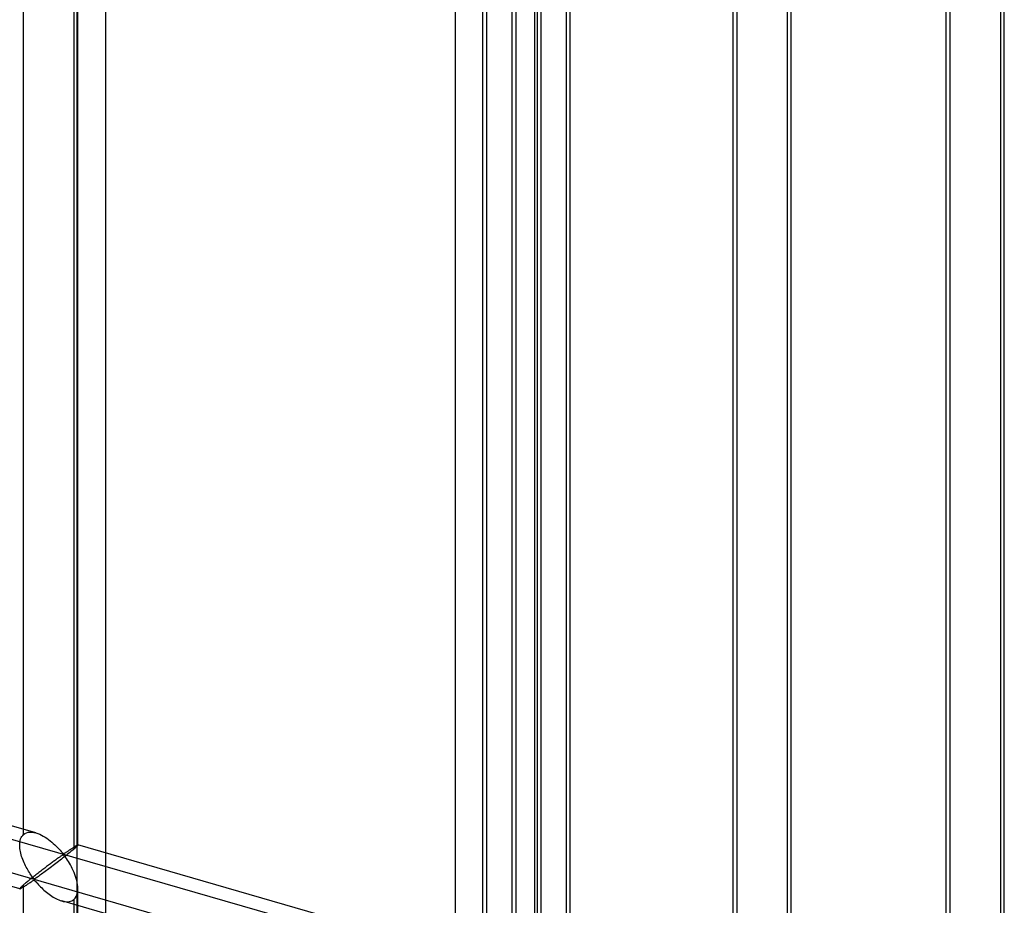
# Model space of a CAD drawing. Header units: millimetres. Extents: x -626 to 636, y -726 to 753.
# Tile 56 of 84: x 552 to 636, y -222 to -145. Entities that reach past the tile are written whole.
import ezdxf

# ---------------------------------------------------------------- set-up
doc = ezdxf.new("R2010")
doc.units = ezdxf.units.MM
doc.layers.add('MAIN-1', color=7, linetype='Continuous')
doc.layers.add('MAIN-2', color=7, linetype='Continuous')

msp = doc.modelspace()

# ---------------------------------------------------------------- linework, layer by layer
at = {"layer": 'MAIN-1'}
for p, q in [((595.8, 439.277), (595.8, -552.322)), ((635.811, -82.748), (635.811, -241.758)), ((636.146, -241.133), (636.146, -82.133)), ((631.147, -239.319), (631.147, -87.533)), ((617.511, -257.606), (617.511, -98.596)), ((617.846, -255.959), (617.846, -98.994)), ((612.848, -255.9), (612.848, -103.382)), ((598.536, -274.039), (598.536, -115.029)), ((598.871, -272.392), (598.871, -115.427))]:
    msp.add_line(p, q, dxfattribs=at)
at = {"layer": 'MAIN-2'}
for p, q in [((588.969, 434.032), (588.969, -548.907)), ((556.493, 410.931), (556.493, -507.056)), ((558.993, -504.891), (558.993, 351.336)), ((-319.897, 35.513), (634.897, -240.112)), ((551.916, -215.436), (551.916, -60.634)), ((556.579, -216.35), (556.579, -60.969)), ((556.245, -61.883), (556.245, -216.685)), ((591.364, -227.835), (591.364, -72.453)), ((591.699, -226.92), (591.699, -72.118)), ((596.362, -227.835), (596.362, -72.453)), ((596.028, -73.368), (596.028, -228.17)), ((631.482, -238.404), (631.482, -83.602)), ((613.182, -97.347), (613.182, -256.357)), ((594.207, -113.78), (594.207, -272.789)), ((593.873, -272.392), (593.873, -115.427)), ((598.871, -232.599), (358.993, -163.352)), ((552.973, -215.304), (516.791, -204.859)), ((551.587, -220.108), (515.405, -209.663)), ((551.709, -215.71), (551.768, -215.606)), ((551.768, -215.606), (551.837, -215.515)), ((551.837, -215.515), (551.916, -215.436)), ((551.916, -215.436), (552.033, -215.353)), ((552.033, -215.353), (552.164, -215.291)), ((552.164, -215.291), (552.31, -215.251)), ((552.31, -215.251), (552.467, -215.234)), ((552.467, -215.234), (552.633, -215.238)), ((552.633, -215.238), (552.805, -215.263)), ((552.805, -215.263), (552.982, -215.306)), ((552.982, -215.306), (553.141, -215.359)), ((553.141, -215.359), (553.298, -215.423)), ((553.298, -215.423), (553.453, -215.497)), ((553.453, -215.497), (553.605, -215.579)), ((553.605, -215.579), (553.757, -215.67)), ((551.581, -216.364), (551.586, -216.219)), ((551.586, -216.498), (551.581, -216.364)), ((551.586, -216.219), (551.6, -216.08)), ((551.6, -216.08), (551.626, -215.948)), ((551.626, -215.948), (551.662, -215.824)), ((551.662, -215.824), (551.709, -215.71)), ((553.757, -215.67), (553.907, -215.768)), ((553.907, -215.768), (554.054, -215.873)), ((554.054, -215.873), (554.198, -215.983)), ((554.198, -215.983), (554.337, -216.097)), ((554.337, -216.097), (554.47, -216.213)), ((554.47, -216.213), (554.598, -216.33)), ((554.598, -216.33), (554.72, -216.448)), ((554.72, -216.448), (554.836, -216.566)), ((556.275, -216.498), (556.314, -216.474)), ((556.314, -216.474), (556.35, -216.452)), ((556.35, -216.452), (556.384, -216.431)), ((556.384, -216.431), (556.416, -216.413)), ((556.416, -216.413), (556.446, -216.396)), ((556.446, -216.396), (556.473, -216.382)), ((556.483, -216.469), (556.447, -216.504)), ((556.473, -216.382), (556.497, -216.369)), ((556.513, -216.438), (556.483, -216.469)), ((556.497, -216.369), (556.518, -216.359)), ((556.538, -216.412), (556.513, -216.438)), ((556.518, -216.359), (556.537, -216.351)), ((556.537, -216.351), (556.553, -216.346)), ((556.557, -216.39), (556.538, -216.412)), ((556.553, -216.346), (556.565, -216.343)), ((556.57, -216.372), (556.557, -216.39)), ((556.565, -216.343), (556.574, -216.343)), ((556.577, -216.359), (556.57, -216.372)), ((556.574, -216.343), (556.575, -216.344)), ((592.756, -226.788), (556.574, -216.343)), ((556.575, -216.344), (556.577, -216.344)), ((556.577, -216.344), (556.578, -216.345)), ((556.579, -216.349), (556.577, -216.359)), ((556.578, -216.345), (556.578, -216.346)), ((556.578, -216.346), (556.579, -216.348)), ((556.579, -216.348), (556.579, -216.349)), ((551.598, -216.635), (551.586, -216.498)), ((551.618, -216.773), (551.598, -216.635)), ((551.643, -216.911), (551.618, -216.773)), ((551.674, -217.047), (551.643, -216.911)), ((551.71, -217.183), (551.674, -217.047)), ((551.751, -217.321), (551.71, -217.183)), ((551.797, -217.458), (551.751, -217.321)), ((554.836, -216.566), (554.945, -216.681)), ((554.945, -216.681), (555.045, -216.792)), ((555.045, -216.792), (555.139, -216.897)), ((555.121, -217.302), (555.07, -217.337)), ((555.17, -217.269), (555.121, -217.302)), ((555.139, -216.897), (555.226, -216.996)), ((555.218, -217.239), (555.17, -217.269)), ((555.266, -217.214), (555.218, -217.239)), ((555.226, -216.996), (555.33, -217.082)), ((555.33, -217.205), (555.266, -217.214)), ((555.33, -217.082), (555.394, -217.074)), ((555.43, -217.293), (555.33, -217.205)), ((555.394, -217.074), (555.441, -217.049)), ((555.543, -217.264), (555.422, -217.359)), ((555.511, -217.396), (555.43, -217.293)), ((555.441, -217.049), (555.486, -217.021)), ((555.486, -217.021), (555.532, -216.992)), ((555.532, -216.992), (555.579, -216.961)), ((555.66, -217.17), (555.543, -217.264)), ((555.579, -216.961), (555.626, -216.929)), ((555.626, -216.929), (555.674, -216.896)), ((555.772, -217.079), (555.66, -217.17)), ((555.674, -216.896), (555.722, -216.864)), ((555.722, -216.864), (555.771, -216.83)), ((555.771, -216.83), (555.82, -216.797)), ((555.88, -216.991), (555.772, -217.079)), ((555.82, -216.797), (555.869, -216.764)), ((555.869, -216.764), (555.918, -216.731)), ((555.982, -216.907), (555.88, -216.991)), ((555.918, -216.731), (555.966, -216.699)), ((555.966, -216.699), (556.013, -216.668)), ((556.077, -216.828), (555.982, -216.907)), ((556.013, -216.668), (556.059, -216.637)), ((556.059, -216.637), (556.105, -216.607)), ((556.165, -216.754), (556.077, -216.828)), ((556.105, -216.607), (556.149, -216.578)), ((556.149, -216.578), (556.193, -216.55)), ((556.245, -216.685), (556.165, -216.754)), ((556.193, -216.55), (556.235, -216.523)), ((556.235, -216.523), (556.275, -216.498)), ((556.303, -216.634), (556.245, -216.685)), ((556.356, -216.587), (556.303, -216.634)), ((556.404, -216.543), (556.356, -216.587)), ((556.447, -216.504), (556.404, -216.543)), ((551.847, -217.595), (551.797, -217.458)), ((551.901, -217.73), (551.847, -217.595)), ((551.959, -217.864), (551.901, -217.73)), ((552.019, -217.995), (551.959, -217.864)), ((552.082, -218.124), (552.019, -217.995)), ((552.146, -218.249), (552.082, -218.124)), ((553.976, -218.138), (553.894, -218.2)), ((554.056, -218.078), (553.976, -218.138)), ((554.136, -218.018), (554.056, -218.078)), ((554.214, -217.96), (554.136, -218.018)), ((554.291, -217.903), (554.214, -217.96)), ((554.366, -217.848), (554.291, -217.903)), ((554.445, -218.116), (554.327, -218.206)), ((554.439, -217.793), (554.366, -217.848)), ((554.51, -217.741), (554.439, -217.793)), ((554.564, -218.026), (554.445, -218.116)), ((554.58, -217.69), (554.51, -217.741)), ((554.684, -217.934), (554.564, -218.026)), ((554.648, -217.64), (554.58, -217.69)), ((554.715, -217.591), (554.648, -217.64)), ((554.804, -217.842), (554.684, -217.934)), ((554.78, -217.544), (554.715, -217.591)), ((554.842, -217.499), (554.78, -217.544)), ((554.927, -217.747), (554.804, -217.842)), ((554.903, -217.455), (554.842, -217.499)), ((554.961, -217.414), (554.903, -217.455)), ((555.051, -217.651), (554.927, -217.747)), ((555.016, -217.375), (554.961, -217.414)), ((555.07, -217.337), (555.016, -217.375)), ((555.176, -217.554), (555.051, -217.651)), ((555.3, -217.456), (555.176, -217.554)), ((555.422, -217.359), (555.3, -217.456)), ((555.593, -217.51), (555.511, -217.396)), ((555.677, -217.634), (555.593, -217.51)), ((555.763, -217.767), (555.677, -217.634)), ((555.849, -217.909), (555.763, -217.767)), ((555.935, -218.057), (555.849, -217.909)), ((556.019, -218.21), (555.935, -218.057)), ((552.212, -218.37), (552.146, -218.249)), ((552.28, -218.488), (552.212, -218.37)), ((552.348, -218.603), (552.28, -218.488)), ((552.416, -218.712), (552.348, -218.603)), ((552.484, -218.817), (552.416, -218.712)), ((552.55, -218.915), (552.484, -218.817)), ((552.616, -219.008), (552.55, -218.915)), ((552.679, -219.094), (552.616, -219.008)), ((552.874, -218.984), (552.788, -219.052)), ((552.961, -218.916), (552.874, -218.984)), ((553.049, -218.848), (552.961, -218.916)), ((553.136, -218.78), (553.049, -218.848)), ((553.223, -218.713), (553.136, -218.78)), ((553.286, -218.976), (553.202, -219.036)), ((553.309, -218.646), (553.223, -218.713)), ((553.374, -218.912), (553.286, -218.976)), ((553.394, -218.58), (553.309, -218.646)), ((553.467, -218.845), (553.374, -218.912)), ((553.478, -218.516), (553.394, -218.58)), ((553.563, -218.774), (553.467, -218.845)), ((553.562, -218.452), (553.478, -218.516)), ((553.646, -218.388), (553.562, -218.452)), ((553.663, -218.701), (553.563, -218.774)), ((553.729, -218.325), (553.646, -218.388)), ((553.766, -218.625), (553.663, -218.701)), ((553.812, -218.262), (553.729, -218.325)), ((553.872, -218.546), (553.766, -218.625)), ((553.894, -218.2), (553.812, -218.262)), ((553.982, -218.465), (553.872, -218.546)), ((554.095, -218.38), (553.982, -218.465)), ((554.21, -218.294), (554.095, -218.38)), ((554.327, -218.206), (554.21, -218.294)), ((556.1, -218.369), (556.019, -218.21)), ((556.178, -218.534), (556.1, -218.369)), ((556.252, -218.703), (556.178, -218.534)), ((556.321, -218.874), (556.252, -218.703)), ((556.383, -219.048), (556.321, -218.874)), ((551.837, -219.835), (551.768, -219.897)), ((551.916, -219.766), (551.837, -219.835)), ((551.971, -219.718), (551.916, -219.766)), ((551.916, -374.568), (551.916, -219.766)), ((551.964, -219.904), (552.025, -219.864)), ((552.031, -219.668), (551.971, -219.718)), ((552.025, -219.864), (552.088, -219.823)), ((552.093, -219.615), (552.031, -219.668)), ((552.088, -219.823), (552.152, -219.781)), ((552.16, -219.56), (552.093, -219.615)), ((552.152, -219.781), (552.218, -219.737)), ((552.23, -219.502), (552.16, -219.56)), ((552.218, -219.737), (552.285, -219.691)), ((552.302, -219.442), (552.23, -219.502)), ((552.285, -219.691), (552.354, -219.645)), ((552.378, -219.381), (552.302, -219.442)), ((552.354, -219.645), (552.422, -219.599)), ((552.456, -219.317), (552.378, -219.381)), ((552.422, -219.599), (552.489, -219.553)), ((552.537, -219.253), (552.456, -219.317)), ((552.489, -219.553), (552.555, -219.508)), ((552.619, -219.187), (552.537, -219.253)), ((552.555, -219.508), (552.621, -219.465)), ((552.703, -219.12), (552.619, -219.187)), ((552.621, -219.465), (552.684, -219.424)), ((552.743, -219.173), (552.679, -219.094)), ((552.684, -219.424), (552.748, -219.386)), ((552.788, -219.052), (552.703, -219.12)), ((552.822, -219.243), (552.743, -219.173)), ((552.748, -219.386), (552.831, -219.369)), ((552.911, -219.23), (552.822, -219.243)), ((552.831, -219.369), (552.916, -219.435)), ((552.979, -219.19), (552.911, -219.23)), ((552.916, -219.435), (552.984, -219.51)), ((553.049, -219.143), (552.979, -219.19)), ((552.984, -219.51), (553.054, -219.59)), ((553.123, -219.091), (553.049, -219.143)), ((553.054, -219.59), (553.128, -219.674)), ((553.202, -219.036), (553.123, -219.091)), ((553.128, -219.674), (553.207, -219.76)), ((553.207, -219.76), (553.291, -219.85)), ((553.291, -219.85), (553.38, -219.941)), ((556.438, -219.222), (556.383, -219.048)), ((556.485, -219.395), (556.438, -219.222)), ((556.523, -219.568), (556.485, -219.395)), ((556.553, -219.742), (556.523, -219.568)), ((556.572, -219.916), (556.553, -219.742)), ((551.586, -220.088), (551.581, -220.102)), ((551.581, -220.102), (551.582, -220.103)), ((551.582, -220.103), (551.582, -220.105)), ((551.582, -220.105), (551.583, -220.106)), ((551.583, -220.106), (551.584, -220.107)), ((551.584, -220.107), (551.586, -220.107)), ((551.6, -220.066), (551.586, -220.088)), ((551.586, -220.107), (551.587, -220.108)), ((551.587, -220.108), (551.6, -220.107)), ((551.626, -220.036), (551.6, -220.066)), ((551.6, -220.107), (551.62, -220.101)), ((551.62, -220.101), (551.646, -220.09)), ((551.662, -219.998), (551.626, -220.036)), ((551.646, -220.09), (551.677, -220.075)), ((551.709, -219.952), (551.662, -219.998)), ((551.677, -220.075), (551.714, -220.056)), ((551.768, -219.897), (551.709, -219.952)), ((551.714, -220.056), (551.755, -220.032)), ((551.755, -220.032), (551.802, -220.005)), ((551.802, -220.005), (551.852, -219.974)), ((551.852, -219.974), (551.907, -219.94)), ((551.907, -219.94), (551.964, -219.904)), ((553.38, -219.941), (553.472, -220.034)), ((553.472, -220.034), (553.569, -220.127)), ((553.569, -220.127), (553.668, -220.218)), ((553.668, -220.218), (553.771, -220.309)), ((553.771, -220.309), (553.878, -220.399)), ((553.878, -220.399), (553.987, -220.488)), ((553.987, -220.488), (554.1, -220.573)), ((554.1, -220.573), (554.215, -220.656)), ((554.215, -220.656), (554.332, -220.735)), ((556.433, -220.777), (556.499, -220.627)), ((556.499, -220.627), (556.545, -220.46)), ((556.545, -220.46), (556.572, -220.279)), ((556.579, -220.087), (556.572, -219.916)), ((556.572, -220.279), (556.579, -220.087)), ((556.579, -375.483), (556.579, -220.101)), ((554.332, -220.735), (554.45, -220.81)), ((554.45, -220.81), (554.569, -220.88)), ((554.569, -220.88), (554.688, -220.944)), ((554.688, -220.944), (554.808, -221.003)), ((554.808, -221.003), (554.931, -221.057)), ((554.931, -221.057), (555.055, -221.104)), ((555.055, -221.104), (555.179, -221.145)), ((555.179, -221.145), (555.317, -221.18)), ((591.37, -231.592), (555.188, -221.147)), ((555.317, -221.18), (555.452, -221.204)), ((555.452, -221.204), (555.584, -221.217)), ((555.584, -221.217), (555.712, -221.216)), ((555.712, -221.216), (555.834, -221.203)), ((555.834, -221.203), (555.949, -221.176)), ((555.949, -221.176), (556.057, -221.135)), ((556.057, -221.135), (556.156, -221.082)), ((556.156, -221.082), (556.245, -221.015)), ((556.245, -221.015), (556.348, -220.907)), ((556.245, -221.015), (556.245, -375.817)), ((556.348, -220.907), (556.433, -220.777))]:
    msp.add_line(p, q, dxfattribs=at)

doc.saveas('drawing.dxf')
